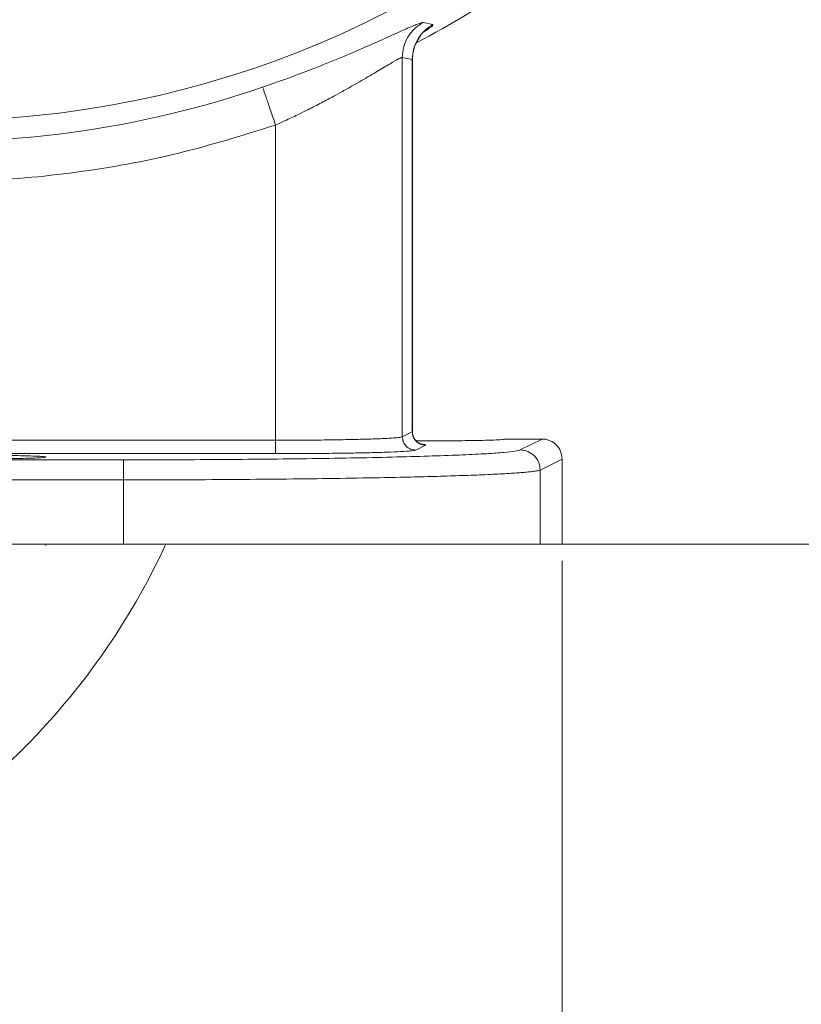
# Model space of a CAD drawing. Header units: inches. Extents: x 0.3 to 33.9, y 0.2 to 21.7.
# Tile 13 of 23: x 25.3 to 27.6, y 5.4 to 8.3. Entities that reach past the tile are written whole.
import ezdxf

# ---------------------------------------------------------------- set-up
doc = ezdxf.new("R2010")
doc.units = ezdxf.units.IN
doc.header["$MEASUREMENT"] = 0
doc.layers.add('SLD-0', color=7, linetype='Continuous', lineweight=15)
doc.styles.add('SLDTEXTSTYLE0', font='TXT', dxfattribs={"width": 0.75})
doc.dimstyles.new('SLDDIMSTYLE0', dxfattribs={"dimtxt": 0.25, "dimasz": 0.13, "dimexe": 0, "dimexo": 0.0625, "dimgap": 0.0625, "dimtad": 0, "dimtih": 1, "dimtoh": 1, "dimdec": 4, "dimrnd": 1e-09, "dimzin": 12, "dimdsep": 46, "dimtxsty": 'SLDTEXTSTYLE0', "dimsah": 1, "dimcen": 0.09, "dimadec": 0, "dimazin": 3, "dimtfac": 1, "dimtdec": 4, "dimtofl": 0, "dimtmove": 0, "dimatfit": 3, "dimfxl": 1, "dimfrac": 2, "dimtolj": 1, "dimtzin": 12, "dimarcsym": 0})

# ---------------------------------------------------------------- blocks, each defined once
blk = doc.blocks.new('*D11')
at = {"layer": 'SLD-0'}
for p, q in [((28.133, 10.9058), (28.133, 2.8465)), ((23.803, 6.9007), (23.803, 2.8465)), ((25.4889, 3.0083), (25.4381, 3.0083)), ((25.4381, 3.0083), (25.4381, 2.6114)), ((26.4471, 3.0083), (26.4979, 3.0083)), ((26.4979, 3.0083), (26.4979, 2.6114)), ((23.803, 2.9715), (25.3494, 2.9715)), ((28.133, 2.9715), (26.5867, 2.9715)), ((25.4381, 2.6114), (25.4889, 2.6114)), ((26.4979, 2.6114), (26.4471, 2.6114))]:
    blk.add_line(p, q, dxfattribs=at)
for points in [[(23.803, 2.9715), (23.933, 2.9515), (23.933, 2.9915)], [(28.133, 2.9715), (28.003, 2.9915), (28.003, 2.9515)]]:
    blk.add_solid(points, dxfattribs=at)
at = {"layer": 'SLD-0', "char_height": 0.25, "attachment_point": 1, "style": 'SLDTEXTSTYLE0'}
for s, insert in [('4.33', (25.5432, 3.3813, 0.0039)), ('110.0', (25.5524, 2.9337, 0.0039))]:
    blk.add_mtext(s, dxfattribs=dict(at, insert=insert))
blk = doc.blocks.new('*D14')
at = {"layer": 'SLD-0'}
for p, q in [((23.803, 6.9007), (23.803, 4.0276)), ((26.928, 6.6812), (26.928, 4.0276)), ((24.9788, 4.1894), (24.928, 4.1894)), ((24.928, 4.1894), (24.928, 3.7925)), ((25.7523, 4.1894), (25.803, 4.1894)), ((25.803, 4.1894), (25.803, 3.7925)), ((23.803, 4.1526), (24.8393, 4.1526)), ((26.928, 4.1526), (25.8918, 4.1526)), ((24.928, 3.7925), (24.9788, 3.7925)), ((25.803, 3.7925), (25.7523, 3.7925))]:
    blk.add_line(p, q, dxfattribs=at)
for points in [[(23.803, 4.1526), (23.933, 4.1326), (23.933, 4.1726)], [(26.928, 4.1526), (26.798, 4.1726), (26.798, 4.1326)]]:
    blk.add_solid(points, dxfattribs=at)
at = {"layer": 'SLD-0', "char_height": 0.25, "attachment_point": 1, "style": 'SLDTEXTSTYLE0'}
for s, insert in [('3.13', (24.9407, 4.5624, -1.4942)), ('79.4', (25.0423, 4.1148, -1.4942))]:
    blk.add_mtext(s, dxfattribs=dict(at, insert=insert))
blk = doc.blocks.new('*D16')
at = {"layer": 'SLD-0'}
for p, q in [((26.1168, 10.9558), (29.5411, 10.9558)), ((29.4161, 10.9558), (29.4161, 9.2543)), ((28.937, 8.8803), (28.8862, 8.8803)), ((28.8862, 8.8803), (28.8862, 8.4834)), ((29.8952, 8.8803), (29.946, 8.8803)), ((29.946, 8.8803), (29.946, 8.4834)), ((28.8862, 8.4834), (28.937, 8.4834)), ((29.946, 8.4834), (29.8952, 8.4834)), ((29.4161, 6.7312), (29.4161, 8.4326)), ((25.6639, 6.7312), (29.5411, 6.7312))]:
    blk.add_line(p, q, dxfattribs=at)
for points in [[(29.4161, 10.9558), (29.3961, 10.8258), (29.4361, 10.8258)], [(29.4161, 6.7312), (29.4361, 6.8612), (29.3961, 6.8612)]]:
    blk.add_solid(points, dxfattribs=at)
at = {"layer": 'SLD-0', "char_height": 0.25, "attachment_point": 1, "style": 'SLDTEXTSTYLE0'}
for s, insert in [('4.22', (28.9913, 9.2533, -1.4942)), ('107.3', (29.0005, 8.8057, -1.4942))]:
    blk.add_mtext(s, dxfattribs=dict(at, insert=insert))

msp = doc.modelspace()

# ---------------------------------------------------------------- linework, layer by layer
at = {"color": 7, "linetype": 'Continuous', "lineweight": 15}
for p, q in [((26.51153, 8.29353), (26.54048, 8.28691)), ((26.44932, 8.18835), (26.44932, 7.05237)), ((26.44932, 8.18835), (26.47902, 8.18215)), ((26.47902, 8.18215), (26.47902, 7.06721)), ((26.47954, 7.06329), (26.47954, 8.18498)), ((26.06984, 7.04194), (26.06984, 7.98606)), ((26.47902, 7.06721), (26.44932, 7.05237)), ((26.06984, 7.04194), (24.86061, 7.04194)), ((26.51897, 7.02722), (26.48926, 7.01238)), ((26.75653, 7.04566), (26.75653, 7.04581)), ((26.86803, 7.04566), (26.75653, 7.04566)), ((26.86803, 7.04566), (26.80231, 7.01283)), ((26.06984, 7.00196), (24.86061, 7.00196)), ((25.61395, 6.9833), (21.99211, 6.9833)), ((26.92803, 6.98572), (26.86223, 6.95285)), ((26.92803, 6.73117), (26.92803, 6.98572)), ((26.86223, 6.73117), (26.86223, 6.95285)), ((25.61395, 6.92332), (21.99211, 6.92332)), ((25.61395, 6.73117), (25.61395, 6.92332)), ((25.61395, 6.73117), (21.99211, 6.73117)), ((25.38153, 6.72714), (25.38153, 6.73117)), ((26.92803, 6.73117), (26.86223, 6.73117))]:
    msp.add_line(p, q, dxfattribs=at)
at = {"color": 8, "linetype": 'Continuous', "lineweight": 15}
msp.add_line((26.47902, 8.18215), (26.47751, 8.18007), dxfattribs=at)
at = {"color": 7, "linetype": 'Continuous', "lineweight": 15}
msp.add_circle((25.05303, 10.95577), 2.95632, dxfattribs=at)
for centre, radius, start, end in [((25.05303, 10.95577), 3.08, 297.8711, 304.31612), ((25.05303, 10.95577), 3.01903, 266.48557, 288.90093), ((23.80303, 7.62617), 2.135, 204.82806, 335.1621)]:
    msp.add_arc(centre, radius, start, end, dxfattribs=at)
for points, knots in [([(26.03099, 8.09952), (26.06072, 8.10994), (26.12042, 8.13088), (26.20639, 8.16408), (26.28665, 8.19706), (26.35867, 8.2283), (26.4201, 8.25591), (26.46778, 8.27741), (26.50124, 8.29179), (26.50811, 8.29295), (26.51153, 8.29353)], [0, 0, 0, 0, 0.1221205, 0.2452161, 0.3695135, 0.4933966, 0.6203201, 0.7452435, 0.8731325, 1, 1, 1, 1]), ([(26.51153, 8.29353), (26.50258, 8.28765), (26.48466, 8.27589), (26.46496, 8.25011), (26.45185, 8.22042), (26.45016, 8.19904), (26.44932, 8.18835)], [0, 0, 0, 0, 0.2500403, 0.4999997, 0.7499599, 1, 1, 1, 1]), ([(26.54048, 8.28691), (26.53162, 8.28101), (26.51391, 8.26921), (26.49445, 8.24352), (26.48152, 8.214), (26.47986, 8.19277), (26.47902, 8.18215)], [0, 0, 0, 0, 0.2500397, 0.5000001, 0.749961, 1, 1, 1, 1]), ([(26.47952, 8.18041), (26.48008, 8.18922), (26.4812, 8.20695), (26.48688, 8.22551), (26.49108, 8.23245), (26.49134, 8.23287)], [0, 0, 0, 0, 0.4808956, 0.9680633, 1, 1, 1, 1]), ([(26.47955, 8.18032), (26.4797, 8.18575), (26.48001, 8.19663), (26.48291, 8.21065), (26.48631, 8.22144), (26.48961, 8.22962), (26.49345, 8.23744), (26.49923, 8.2473), (26.50204, 8.25108), (26.50399, 8.25369)], [0, 0, 0, 0, 0.1515719, 0.3040493, 0.3858874, 0.4773487, 0.5842983, 0.7120164, 1, 1, 1, 1]), ([(26.06984, 7.98606), (26.08087, 7.99109), (26.10446, 8.00186), (26.13654, 8.01723), (26.17154, 8.0346), (26.20655, 8.05251), (26.24124, 8.07098), (26.27254, 8.0882), (26.30038, 8.1039), (26.33666, 8.12486), (26.37655, 8.14851), (26.41442, 8.17111), (26.44101, 8.18629), (26.44656, 8.18767), (26.44932, 8.18835)], [0, 0, 0, 0, 0.0590063, 0.1261368, 0.1741749, 0.2528141, 0.3249181, 0.3796589, 0.4467593, 0.5061835, 0.6315696, 0.7556231, 0.8781567, 1, 1, 1, 1]), ([(26.03099, 8.09952), (26.03172, 8.09738), (26.03319, 8.09311), (26.04223, 8.06668), (26.0549, 8.02969), (26.06486, 8.0006), (26.06984, 7.98606)], [0, 0, 0, 0, 0.2500001, 0.4999999, 0.7499999, 1, 1, 1, 1]), ([(26.06984, 7.98606), (25.97232, 7.95568), (25.77681, 7.89478), (25.47382, 7.84077), (25.16735, 7.81245), (24.96269, 7.8193), (24.86061, 7.82271)], [0, 0, 0, 0, 0.2494012, 0.5, 0.7505989, 1, 1, 1, 1]), ([(26.44932, 7.05237), (26.44643, 7.05162), (26.4413, 7.05029), (26.42082, 7.04865), (26.39991, 7.04745), (26.37909, 7.04652), (26.35632, 7.04569), (26.32254, 7.04467), (26.27418, 7.04359), (26.20863, 7.04265), (26.13982, 7.04206), (26.09296, 7.04198), (26.06984, 7.04194)], [0, 0, 0, 0, 0.13561729, 0.24064617, 0.31007572, 0.37648026, 0.43985956, 0.5002136, 0.62993329, 0.75646953, 0.87982419, 1, 1, 1, 1]), ([(26.48926, 7.01238), (26.48403, 7.01299), (26.47357, 7.0142), (26.46038, 7.02345), (26.45114, 7.03666), (26.44993, 7.04713), (26.44932, 7.05237)], [0, 0, 0, 0, 0.25, 0.49999994, 0.75000112, 1, 1, 1, 1]), ([(26.51897, 7.02722), (26.51374, 7.02783), (26.50328, 7.02904), (26.49008, 7.03829), (26.48084, 7.0515), (26.47963, 7.06197), (26.47902, 7.06721)], [0, 0, 0, 0, 0.2499991, 0.5000018, 0.7500012, 1, 1, 1, 1]), ([(26.50757, 7.03015), (26.50764, 7.03014), (26.5078, 7.03012), (26.50523, 7.03074), (26.50115, 7.03239), (26.49632, 7.03518), (26.49148, 7.03909), (26.48604, 7.04535), (26.48077, 7.0549), (26.47993, 7.06356), (26.47952, 7.06775)], [0, 0, 0, 0, 0.1279317, 0.2882872, 0.4152052, 0.5213477, 0.6149007, 0.7004924, 0.8552643, 1, 1, 1, 1]), ([(26.06984, 7.00196), (26.06984, 7.00267), (26.06984, 7.0041), (26.06984, 7.0134), (26.06984, 7.02648), (26.06984, 7.03679), (26.06984, 7.04194)], [0, 0, 0, 0, 0.25000001, 0.49999945, 0.7499998, 1, 1, 1, 1]), ([(26.49058, 7.04064), (26.51126, 7.0405), (26.55676, 7.04018), (26.61808, 7.04054), (26.66537, 7.04117), (26.69799, 7.04187), (26.72425, 7.04272), (26.74963, 7.04396), (26.75381, 7.04499), (26.75653, 7.04566)], [0, 0, 0, 0, 0.166385, 0.3659683, 0.4734134, 0.5831462, 0.6928869, 0.8003534, 1, 1, 1, 1]), ([(26.92803, 6.98572), (26.92712, 6.9936), (26.92531, 7.0093), (26.91168, 7.02888), (26.89559, 7.03986), (26.8806, 7.04488), (26.87229, 7.0454), (26.86803, 7.04566)], [0, 0, 0, 0, 0.2507331, 0.4991364, 0.7346546, 0.8637225, 1, 1, 1, 1]), ([(25.17803, 6.99698), (25.15243, 6.99691), (25.11305, 6.9968), (25.06566, 6.99614), (25.0331, 6.99545), (25.00667, 6.99459), (24.98209, 6.99335), (24.96961, 6.99165), (24.98209, 6.98995), (25.00667, 6.98871), (25.0331, 6.98786), (25.06566, 6.98716), (25.11305, 6.98652), (25.17803, 6.98619), (25.243, 6.98652), (25.29039, 6.98716), (25.32295, 6.98786), (25.34938, 6.98871), (25.37397, 6.98995), (25.38644, 6.99165), (25.37397, 6.99335), (25.34938, 6.99459), (25.32295, 6.99545), (25.29039, 6.99614), (25.243, 6.9968), (25.20362, 6.99691), (25.17803, 6.99698)], [0, 0, 0, 0, 0.0598546, 0.0920774, 0.1249861, 0.157897, 0.1901262, 0.25, 0.3098737, 0.3421029, 0.3750139, 0.4079225, 0.4401453, 0.5, 0.5598547, 0.5920775, 0.6249861, 0.6578971, 0.6901262, 0.75, 0.8098738, 0.8421029, 0.8750139, 0.9079226, 0.9401453, 1, 1, 1, 1]), ([(26.80231, 7.01283), (26.79825, 7.0116), (26.79, 7.00911), (26.75566, 7.00541), (26.70382, 7.00173), (26.63246, 6.99817), (26.54237, 6.99482), (26.43548, 6.99179), (26.31427, 6.98915), (26.18172, 6.98697), (26.04213, 6.98529), (25.89916, 6.98413), (25.75627, 6.98342), (25.66093, 6.98334), (25.61395, 6.9833)], [0, 0, 0, 0, 0.0780394, 0.1583242, 0.2407101, 0.3262914, 0.412802, 0.5000536, 0.5873114, 0.6738108, 0.7593638, 0.8417373, 0.9219918, 1, 1, 1, 1]), ([(26.48926, 7.01238), (26.48668, 7.01173), (26.48136, 7.0104), (26.45547, 7.00844), (26.4154, 7.00658), (26.36085, 7.00493), (26.29499, 7.00359), (26.22179, 7.00263), (26.14588, 7.00206), (26.09472, 7.00199), (26.06984, 7.00196)], [0, 0, 0, 0, 0.1170951, 0.2407258, 0.369129, 0.5000537, 0.6309695, 0.7593482, 0.8829439, 1, 1, 1, 1]), ([(26.86223, 6.95285), (26.86132, 6.9607), (26.8595, 6.97641), (26.84564, 6.99622), (26.82585, 7.01009), (26.81016, 7.01192), (26.80231, 7.01283)], [0, 0, 0, 0, 0.2500003, 0.4999999, 0.7500007, 1, 1, 1, 1]), ([(25.61395, 6.92332), (25.61395, 6.93105), (25.61395, 6.94651), (25.61395, 6.96613), (25.61395, 6.98008), (25.61395, 6.98222), (25.61395, 6.9833)], [0, 0, 0, 0, 0.2499999, 0.5000004, 0.7499995, 1, 1, 1, 1]), ([(26.86223, 6.95285), (26.86036, 6.95219), (26.85673, 6.95091), (26.8456, 6.94907), (26.83149, 6.94737), (26.81483, 6.94579), (26.79647, 6.94435), (26.7771, 6.94304), (26.74635, 6.94121), (26.69965, 6.93893), (26.63124, 6.93629), (26.55633, 6.93394), (26.46395, 6.93154), (26.35047, 6.9292), (26.21297, 6.92706), (26.06793, 6.92539), (25.91815, 6.9242), (25.76629, 6.92346), (25.66443, 6.92336), (25.61395, 6.92332)], [0, 0, 0, 0, 0.0419097, 0.0813153, 0.1182168, 0.1526139, 0.1845066, 0.2138947, 0.2407782, 0.3101527, 0.3765061, 0.4398381, 0.5001485, 0.5869972, 0.6724291, 0.7564448, 0.8390447, 0.9202296, 1, 1, 1, 1]), ([(26.86223, 6.73117), (26.85755, 6.73117), (26.84818, 6.73117), (26.80904, 6.73117), (26.75222, 6.73117), (26.67682, 6.73117), (26.58453, 6.73117), (26.47669, 6.73117), (26.35506, 6.73117), (26.22158, 6.73117), (26.07838, 6.73117), (25.92776, 6.73117), (25.77212, 6.73117), (25.66667, 6.73117), (25.61395, 6.73117)], [0, 0, 0, 0, 0.0833333, 0.1666667, 0.25, 0.3333333, 0.4166667, 0.5, 0.5833333, 0.6666667, 0.75, 0.8333333, 0.9166667, 1, 1, 1, 1])]:
    msp.add_open_spline(points, degree=3, knots=knots, dxfattribs=at)
at = {"color": 8, "linetype": 'Continuous', "lineweight": 15}
for points, knots in [([(26.54048, 8.28691), (26.54082, 8.28522), (26.54131, 8.28281), (26.5188, 8.26837), (26.51212, 8.26408)], [0, 0, 0, 0, 0.7032079, 1, 1, 1, 1]), ([(26.50212, 7.03068), (26.50529, 7.03046), (26.52106, 7.02936), (26.5199, 7.02817), (26.51897, 7.02722)], [0, 0, 0, 0, 0.2016175, 1, 1, 1, 1])]:
    msp.add_open_spline(points, degree=3, knots=knots, dxfattribs=at)

# ---------------------------------------------------------------- dimensions: what is measured, and where the dimension line sits
at = {"layer": 'SLD-0'}
for base, p1, p2, picture, middle in [((23.80303, 2.97148), (28.13303, 10.95577), (23.80303, 6.95067), '*D11', (25.96803, 2.97148)), ((26.92803, 4.15258), (23.80303, 6.95067), (26.92803, 6.73117), '*D14', (25.36553, 4.15258))]:
    dim = msp.add_linear_dim(base=base, p1=p1, p2=p2, dimstyle='SLDDIMSTYLE0', dxfattribs=at)
    dim.commit()
    dim.dimension.update_dxf_attribs({"geometry": picture, "text_midpoint": middle, "dimtype": 160})
dim = msp.add_linear_dim(base=(29.41611, 6.73117), p1=(26.06678, 10.95577), p2=(25.61395, 6.73117), angle=90, dimstyle='SLDDIMSTYLE0', dxfattribs=at)
dim.commit()
dim.dimension.update_dxf_attribs({"geometry": '*D16', "text_midpoint": (29.41611, 8.84347), "dimtype": 160})

doc.saveas('drawing.dxf')
